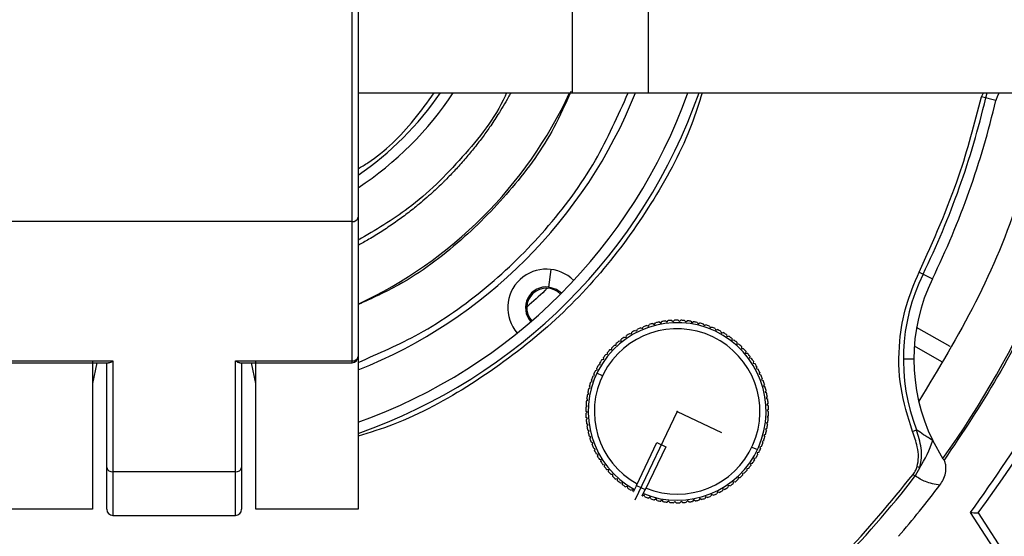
# Model space of a CAD drawing. Header units: millimetres. Extents: x -266 to 52, y 0 to 428.
# Tile 15 of 24: x -98 to -18, y 250 to 292. Entities that reach past the tile are written whole.
import ezdxf

# ---------------------------------------------------------------- set-up
doc = ezdxf.new("R2010")
doc.units = ezdxf.units.MM
doc.header["$PDSIZE"] = -1

msp = doc.modelspace()

# ---------------------------------------------------------------- linework, layer by layer
at = {"color": 7, "linetype": 'Continuous', "lineweight": 25}
for p, q in [((-70.471, 364.958), (-70.471, 252.029)), ((-70.971, 264.001), (-70.971, 360.595)), ((-53.008, 316.029), (-53.008, 286.029)), ((-46.808, 316.029), (-46.808, 286.029)), ((-70.471, 286.029), (52.029, 286.029)), ((-19.642, 285.688), (-19.482, 286.029)), ((-19.298, 285.607), (-19.164, 286.029)), ((-18.467, 285.414), (-19.642, 285.688)), ((-70.971, 275.526), (-99.971, 275.526)), ((-54.915, 270.171), (-54.738, 271.611)), ((-24.725, 271.385), (-23.641, 270.856)), ((-45.41, 267.406), (-45.294, 267.314)), ((-45.294, 267.314), (-45.203, 267.43)), ((-44.892, 267.454), (-44.783, 267.355)), ((-44.783, 267.355), (-44.684, 267.464)), ((-44.373, 267.467), (-44.271, 267.359)), ((-44.271, 267.359), (-44.164, 267.461)), ((-43.853, 267.442), (-43.759, 267.328)), ((-43.759, 267.328), (-43.645, 267.422)), ((-43.337, 267.382), (-43.251, 267.262)), ((-47.88, 266.635), (-47.74, 266.588)), ((-47.74, 266.588), (-47.693, 266.728)), ((-47.41, 266.858), (-47.273, 266.801)), ((-47.273, 266.801), (-47.217, 266.938)), ((-46.926, 267.047), (-46.793, 266.981)), ((-46.793, 266.981), (-46.728, 267.113)), ((-46.429, 267.202), (-46.302, 267.127)), ((-46.302, 267.127), (-46.227, 267.254)), ((-45.923, 267.322), (-45.801, 267.238)), ((-45.801, 267.238), (-45.718, 267.36)), ((-43.251, 267.262), (-43.131, 267.348)), ((-42.826, 267.286), (-42.748, 267.16)), ((-42.748, 267.16), (-42.622, 267.237)), ((-42.323, 267.154), (-42.254, 267.023)), ((-42.254, 267.023), (-42.123, 267.091)), ((-41.83, 266.988), (-41.771, 266.852)), ((-41.771, 266.852), (-41.635, 266.911)), ((-41.35, 266.787), (-41.301, 266.648)), ((-41.301, 266.648), (-41.161, 266.698)), ((-22.205, 265.311), (-24.932, 266.885)), ((-49.181, 265.779), (-49.034, 265.763)), ((-49.034, 265.763), (-49.018, 265.909)), ((-48.768, 266.095), (-48.622, 266.068)), ((-48.622, 266.068), (-48.596, 266.213)), ((-48.333, 266.38), (-48.19, 266.343)), ((-48.19, 266.343), (-48.153, 266.486)), ((-40.885, 266.554), (-40.846, 266.412)), ((-40.846, 266.412), (-40.703, 266.451)), ((-40.438, 266.289), (-40.408, 266.144)), ((-40.408, 266.144), (-40.264, 266.174)), ((-40.01, 265.993), (-39.991, 265.847)), ((-39.991, 265.847), (-39.844, 265.866)), ((-49.937, 265.066), (-49.789, 265.07)), ((-49.789, 265.07), (-49.793, 265.217)), ((-49.572, 265.436), (-49.424, 265.429)), ((-49.424, 265.429), (-49.418, 265.577)), ((-39.604, 265.668), (-39.595, 265.521)), ((-39.595, 265.521), (-39.448, 265.53)), ((-39.222, 265.316), (-39.223, 265.168)), ((-39.223, 265.168), (-39.075, 265.167)), ((-25.12, 265.377), (-22.901, 264.096)), ((-50.586, 264.254), (-50.441, 264.279)), ((-50.441, 264.279), (-50.465, 264.424)), ((-50.276, 264.671), (-50.129, 264.686)), ((-50.129, 264.686), (-50.143, 264.833)), ((-38.865, 264.938), (-38.877, 264.79)), ((-38.877, 264.79), (-38.729, 264.779)), ((-38.535, 264.535), (-38.557, 264.389)), ((-38.557, 264.389), (-38.411, 264.368)), ((-25.16, 264.277), (-26.014, 264.277)), ((-99.971, 264.149), (-90.471, 264.149)), ((-99.971, 264.001), (-90.823, 264.001)), ((-92.121, 264.062), (-92.121, 252.029)), ((-91.773, 264.001), (-92.121, 262.289)), ((-90.971, 252.029), (-90.971, 264.001)), ((-90.471, 264.149), (-90.471, 251.529)), ((-80.471, 264.149), (-70.971, 264.149)), ((-80.471, 251.529), (-80.471, 264.149)), ((-80.12, 264.001), (-70.971, 264.001)), ((-79.971, 264.001), (-79.971, 252.029)), ((-78.821, 262.289), (-79.169, 264.001)), ((-78.821, 252.029), (-78.821, 264.062)), ((-51.117, 263.36), (-50.976, 263.405)), ((-50.976, 263.405), (-51.02, 263.546)), ((-50.867, 263.817), (-50.723, 263.851)), ((-50.723, 263.851), (-50.758, 263.995)), ((-38.235, 264.111), (-38.267, 263.967)), ((-38.267, 263.967), (-38.122, 263.935)), ((-37.964, 263.667), (-38.006, 263.525)), ((-38.006, 263.525), (-37.864, 263.484)), ((-51.384, 262.465), (-51.447, 262.598)), ((-51.334, 262.888), (-51.196, 262.942)), ((-51.196, 262.942), (-51.25, 263.079)), ((-50.553, 262.919), (-51.004, 263.134)), ((-37.725, 263.205), (-37.777, 263.067)), ((-37.777, 263.067), (-37.639, 263.015)), ((-37.519, 262.728), (-37.581, 262.593)), ((-37.581, 262.593), (-37.446, 262.532)), ((-51.666, 261.903), (-51.538, 261.976)), ((-51.538, 261.976), (-51.61, 262.104)), ((-51.517, 262.401), (-51.384, 262.465)), ((-37.347, 262.237), (-37.418, 262.107)), ((-37.418, 262.107), (-37.288, 262.037)), ((-51.858, 260.882), (-51.741, 260.972)), ((-51.741, 260.972), (-51.831, 261.089)), ((-51.78, 261.396), (-51.657, 261.477)), ((-51.657, 261.477), (-51.739, 261.6)), ((-37.21, 261.736), (-37.289, 261.611)), ((-37.289, 261.611), (-37.164, 261.532)), ((-37.107, 261.226), (-37.195, 261.107)), ((-37.195, 261.107), (-37.076, 261.019)), ((-51.901, 260.363), (-51.79, 260.461)), ((-51.79, 260.461), (-51.888, 260.572)), ((-37.041, 260.71), (-37.137, 260.598)), ((-37.137, 260.598), (-37.025, 260.502)), ((-37.011, 260.191), (-37.114, 260.085)), ((-51.803, 259.949), (-51.909, 260.052)), ((-51.907, 259.843), (-51.803, 259.949)), ((-51.781, 259.437), (-51.893, 259.532)), ((-51.877, 259.324), (-51.781, 259.437)), ((-37.017, 259.671), (-37.127, 259.573)), ((-37.127, 259.573), (-37.029, 259.462)), ((-37.114, 260.085), (-37.009, 259.982)), ((-51.722, 258.927), (-51.841, 259.015)), ((-51.81, 258.808), (-51.722, 258.927)), ((-37.137, 258.638), (-37.261, 258.557)), ((-37.261, 258.557), (-37.179, 258.434)), ((-37.059, 259.153), (-37.176, 259.063)), ((-37.176, 259.063), (-37.086, 258.945)), ((-51.629, 258.423), (-51.753, 258.503)), ((-51.708, 258.299), (-51.629, 258.423)), ((-51.5, 257.927), (-51.63, 257.997)), ((-51.57, 257.797), (-51.5, 257.927)), ((-37.251, 258.131), (-37.38, 258.058)), ((-37.38, 258.058), (-37.307, 257.93)), ((-25.259, 258.388), (-24.93, 258.516)), ((-51.337, 257.441), (-51.471, 257.502)), ((-51.398, 257.306), (-51.337, 257.441)), ((-51.141, 256.967), (-51.279, 257.019)), ((-51.192, 256.829), (-51.141, 256.967)), ((-47.775, 253.985), (-46.11, 257.481)), ((-45.388, 257.137), (-47.06, 253.626)), ((-46.11, 257.481), (-45.388, 257.137)), ((-38.365, 257.115), (-37.913, 256.9)), ((-37.584, 257.146), (-37.721, 257.092)), ((-37.721, 257.092), (-37.667, 256.955)), ((-37.401, 257.633), (-37.534, 257.569)), ((-37.534, 257.569), (-37.47, 257.436)), ((-22.759, 256.137), (-23.618, 257.654)), ((-50.912, 256.509), (-51.053, 256.551)), ((-50.953, 256.367), (-50.912, 256.509)), ((-38.05, 256.218), (-38.194, 256.183)), ((-38.194, 256.183), (-38.16, 256.039)), ((-37.801, 256.674), (-37.942, 256.629)), ((-37.942, 256.629), (-37.897, 256.488)), ((-22.757, 256.137), (-22.697, 256.041)), ((-50.651, 256.067), (-50.795, 256.099)), ((-50.683, 255.923), (-50.651, 256.067)), ((-50.36, 255.645), (-50.507, 255.667)), ((-50.382, 255.499), (-50.36, 255.645)), ((-38.642, 255.363), (-38.789, 255.348)), ((-38.789, 255.348), (-38.774, 255.201)), ((-38.331, 255.78), (-38.477, 255.755)), ((-38.477, 255.755), (-38.452, 255.61)), ((-24.674, 255.45), (-25.038, 254.754)), ((-24.885, 255.514), (-24.674, 255.45)), ((-80.471, 255.1), (-90.471, 255.1)), ((-50.041, 255.244), (-50.188, 255.255)), ((-50.053, 255.096), (-50.041, 255.244)), ((-49.695, 254.866), (-49.842, 254.867)), ((-49.696, 254.718), (-49.695, 254.866)), ((-39.494, 254.605), (-39.5, 254.457)), ((-39.346, 254.598), (-39.494, 254.605)), ((-38.98, 254.968), (-39.128, 254.964)), ((-39.128, 254.964), (-39.124, 254.817)), ((-25.206, 254.883), (-25.038, 254.754)), ((-49.322, 254.513), (-49.47, 254.504)), ((-49.313, 254.366), (-49.322, 254.513)), ((-48.927, 254.187), (-49.073, 254.168)), ((-48.907, 254.041), (-48.927, 254.187)), ((-48.509, 253.89), (-48.654, 253.86)), ((-48.48, 253.745), (-48.509, 253.89)), ((-47.775, 253.985), (-48.019, 253.473)), ((-47.775, 253.985), (-47.053, 253.641)), ((-40.295, 253.966), (-40.322, 253.821)), ((-40.15, 253.94), (-40.295, 253.966)), ((-39.883, 254.272), (-39.9, 254.125)), ((-39.736, 254.255), (-39.883, 254.272)), ((-48.072, 253.622), (-48.214, 253.583)), ((-48.032, 253.48), (-48.072, 253.622)), ((-48.032, 253.48), (-48.019, 253.473)), ((-47.297, 253.129), (-47.053, 253.641)), ((-47.297, 253.129), (-47.282, 253.123)), ((-47.147, 253.182), (-47.282, 253.123)), ((-47.088, 253.046), (-47.147, 253.182)), ((-47.06, 253.626), (-47.06, 253.626)), ((-46.663, 253.011), (-46.794, 252.943)), ((-46.595, 252.88), (-46.663, 253.011)), ((-42.124, 253.053), (-42.19, 252.921)), ((-41.992, 252.987), (-42.124, 253.053)), ((-41.644, 253.233), (-41.701, 253.096)), ((-41.508, 253.176), (-41.644, 253.233)), ((-41.178, 253.446), (-41.225, 253.306)), ((-41.038, 253.399), (-41.178, 253.446)), ((-40.727, 253.691), (-40.764, 253.548)), ((-40.584, 253.654), (-40.727, 253.691)), ((-46.169, 252.874), (-46.295, 252.797)), ((-46.092, 252.748), (-46.169, 252.874)), ((-45.667, 252.772), (-45.787, 252.686)), ((-45.581, 252.652), (-45.667, 252.772)), ((-45.159, 252.706), (-45.273, 252.612)), ((-45.065, 252.592), (-45.159, 252.706)), ((-44.647, 252.675), (-44.754, 252.573)), ((-44.545, 252.568), (-44.647, 252.675)), ((-44.134, 252.679), (-44.234, 252.57)), ((-44.025, 252.58), (-44.134, 252.679)), ((-43.623, 252.72), (-43.715, 252.604)), ((-43.507, 252.628), (-43.623, 252.72)), ((-43.116, 252.796), (-43.2, 252.674)), ((-42.994, 252.712), (-43.116, 252.796)), ((-42.616, 252.907), (-42.691, 252.78)), ((-42.488, 252.832), (-42.616, 252.907)), ((-92.121, 252.029), (-100.471, 252.029)), ((-90.471, 251.529), (-80.471, 251.529)), ((-70.471, 252.029), (-78.821, 252.029)), ((-15.401, 243.826), (-20.529, 251.763)), ((-19.919, 251.741), (-15.948, 245.594))]:
    msp.add_line(p, q, dxfattribs=at)
at = {"color": 7, "linetype": 'Continuous'}
for q in [(-47.91, 252.771), (-40.836, 258.291)]:
    msp.add_line((-44.459, 260.017), q, dxfattribs=at)
at = {"color": 7, "linetype": 'Continuous', "lineweight": 25, "flags": 128}
for points in [[(-18.209, 286.029), (-18.343, 285.779), (-18.467, 285.414)], [(-53.901, 269.667), (-54.285, 269.964), (-54.915, 270.171)]]:
    msp.add_lwpolyline(points, dxfattribs=at)
at = {"color": 7, "linetype": 'Continuous', "lineweight": 25}
for centre, radius, start, end in [((-85.471, 301.029), 126.5, 187.20906, 353.19001), ((-85.471, 301.029), 123.852, 186.95633, 353.04367), ((-85.471, 301.029), 121.894, 187.06858, 352.93142), ((-85.471, 301.029), 121.889, 187.06888, 352.93112), ((-85.471, 301.029), 108.524, 187.94474, 352.05526), ((-85.471, 301.029), 27.25, 303.39849, 326.60151), ((-85.471, 301.029), 44.5, 289.69899, 340.30101), ((-85.471, 301.029), 40.5, 291.73846, 338.26154), ((-85.471, 301.029), 26.396, 304.62886, 325.37114), ((-85.471, 301.029), 45.354, 289.31338, 340.68662), ((-85.471, 301.029), 35.563, 294.94778, 335.05222), ((-85.471, 301.029), 67.946, 333.9875, 346.88126), ((-85.471, 301.029), 68.8, 333.9875, 346.88126), ((-85.471, 301.029), 77.077, 324.41683, 348.5), ((-85.471, 301.029), 82.015, 323.06051, 348.5), ((-70.908, 275.967), 0.446, 261.83606, 348.33699), ((-55.122, 268.484), 3.15, 45.02831, 220.97169), ((-10.16, 264.277), 15.854, 153.9875, 201.30812), ((-10.16, 264.277), 15, 153.9875, 206.20459), ((-55.122, 268.484), 1.7, 83, 221.90552), ((-55.122, 268.484), 1.6, 44.03009, 221.96991), ((-44.459, 260.017), 7.45, 97.33641, 99.72954), ((-44.459, 260.017), 7.45, 93.33641, 95.72954), ((-44.459, 260.017), 7.45, 89.33641, 91.72954), ((-44.459, 260.017), 7.45, 85.33641, 87.72954), ((-44.459, 260.017), 7.45, 81.33641, 83.72954), ((-44.459, 260.017), 7.25, 247.69158, 241.36608), ((-44.459, 260.017), 6.75, 247.93027, 241.13568), ((-44.459, 260.017), 7.45, 117.33641, 119.72954), ((-44.459, 260.017), 7.45, 113.33641, 115.72954), ((-44.459, 260.017), 7.45, 109.33641, 111.72954), ((-44.459, 260.017), 7.45, 105.33641, 107.72954), ((-44.459, 260.017), 7.45, 101.33641, 103.72954), ((-44.459, 260.017), 7.45, 77.33641, 79.72954), ((-44.459, 260.017), 7.45, 73.33641, 75.72954), ((-44.459, 260.017), 7.45, 69.33641, 71.72954), ((-44.459, 260.017), 7.45, 65.33641, 67.72954), ((-44.459, 260.017), 7.45, 61.33641, 63.72954), ((-85.471, 301.029), 103.6, 289.74972, 340.25028), ((-44.459, 260.017), 7.45, 129.33641, 131.72954), ((-44.459, 260.017), 7.45, 125.33641, 127.72954), ((-44.459, 260.017), 7.45, 121.33641, 123.72954), ((-44.459, 260.017), 7.45, 57.33641, 59.72954), ((-44.459, 260.017), 7.45, 53.33641, 55.72954), ((-44.459, 260.017), 7.45, 49.33641, 51.72954), ((-85.471, 301.029), 104.454, 289.74972, 340.25028), ((-44.459, 260.017), 7.45, 137.33641, 139.72954), ((-44.459, 260.017), 7.45, 133.33641, 135.72954), ((-44.459, 260.017), 7.45, 45.33641, 47.72954), ((-44.459, 260.017), 7.45, 41.33641, 43.72954), ((-70.971, 264.501), 0.5, 270, 360), ((-70.908, 264.591), 0.446, 261.83606, 348.33699), ((-44.459, 260.017), 7.45, 145.33641, 147.72954), ((-44.459, 260.017), 7.45, 141.33641, 143.72954), ((-44.459, 260.017), 7.45, 37.33641, 39.72954), ((-44.459, 260.017), 7.45, 33.33641, 35.72954), ((-44.459, 260.017), 7.45, 153.33641, 155.72954), ((-44.459, 260.017), 7.45, 149.33641, 151.72954), ((-44.459, 260.017), 7.45, 29.33641, 31.72954), ((-44.459, 260.017), 7.45, 25.33641, 27.72954), ((-44.459, 260.017), 7.45, 157.33641, 159.72954), ((-44.459, 260.017), 7.45, 21.33641, 23.72954), ((-44.459, 260.017), 7.45, 165.33641, 167.72954), ((-44.459, 260.017), 7.45, 161.33641, 163.72954), ((-44.459, 260.017), 7.45, 17.33641, 19.72954), ((-44.459, 260.017), 7.45, 13.33641, 15.72954), ((-44.459, 260.017), 7.45, 169.33641, 171.72954), ((-44.459, 260.017), 7.45, 9.33641, 11.72954), ((-44.459, 260.017), 7.45, 5.33641, 7.72954), ((-44.459, 260.017), 7.45, 177.33641, 179.72954), ((-44.459, 260.017), 7.45, 173.33641, 175.72954), ((-44.459, 260.017), 7.45, 1.33641, 3.72954), ((-44.459, 260.017), 7.45, 181.33641, 183.72954), ((-44.459, 260.017), 7.45, 353.33641, 355.72954), ((-44.459, 260.017), 7.45, 357.33641, 359.72954), ((-44.459, 260.017), 7.45, 185.33641, 187.72954), ((-44.459, 260.017), 7.45, 189.33641, 191.72954), ((-44.459, 260.017), 7.45, 349.33641, 351.72954), ((-44.459, 260.017), 7.45, 193.33641, 195.72954), ((-44.459, 260.017), 7.45, 197.33641, 199.72954), ((-44.459, 260.017), 7.45, 341.33641, 343.72954), ((-44.459, 260.017), 7.45, 345.33641, 347.72954), ((-44.459, 260.017), 7.45, 201.33641, 203.72954), ((-44.459, 260.017), 7.45, 333.33641, 335.72954), ((-44.459, 260.017), 7.45, 337.33641, 339.72954), ((-32.572, 260.586), 9.422, 326.964, 341.86463), ((-44.459, 260.017), 7.45, 205.33641, 207.72954), ((-44.459, 260.017), 7.45, 209.33641, 211.72954), ((-44.459, 260.017), 7.45, 329.33641, 331.72954), ((-90.534, 255.541), 0.446, 191.66301, 278.16394), ((-80.408, 255.541), 0.446, 261.83606, 348.33699), ((-44.459, 260.017), 7.45, 213.33641, 215.72954), ((-44.459, 260.017), 7.45, 217.33641, 219.72954), ((-44.459, 260.017), 7.45, 321.33641, 323.72954), ((-44.459, 260.017), 7.45, 325.33641, 327.72954), ((-44.459, 260.017), 7.45, 221.33641, 223.72954), ((-44.459, 260.017), 7.45, 225.33641, 227.72954), ((-44.459, 260.017), 7.45, 313.33641, 315.72954), ((-85.471, 301.029), 76.115, 307.4421, 322.5579), ((-44.459, 260.017), 7.45, 317.33641, 319.72954), ((-44.459, 260.017), 7.45, 229.33641, 231.72954), ((-44.459, 260.017), 7.45, 233.33641, 235.72954), ((-44.459, 260.017), 7.45, 237.33641, 239.72954), ((-44.459, 260.017), 7.45, 301.33641, 303.72954), ((-44.459, 260.017), 7.45, 305.33641, 307.72954), ((-44.459, 260.017), 7.45, 309.33641, 311.72954), ((-85.471, 301.029), 78.159, 319.07098, 323.02131), ((-44.459, 260.017), 7.45, 249.33641, 251.72954), ((-44.459, 260.017), 7.45, 285.33641, 287.72954), ((-44.459, 260.017), 7.45, 289.33641, 291.72954), ((-44.459, 260.017), 7.45, 293.33641, 295.72954), ((-44.459, 260.017), 7.45, 297.33641, 299.72954), ((-44.459, 260.017), 7.45, 253.33641, 255.72954), ((-44.459, 260.017), 7.45, 257.33641, 259.72954), ((-44.459, 260.017), 7.45, 261.33641, 263.72954), ((-44.459, 260.017), 7.45, 265.33641, 267.72954), ((-44.459, 260.017), 7.45, 269.33641, 271.72954), ((-44.459, 260.017), 7.45, 273.33641, 275.72954), ((-44.459, 260.017), 7.45, 277.33641, 279.72954), ((-44.459, 260.017), 7.45, 281.33641, 283.72954), ((-90.471, 252.029), 0.5, 180, 270), ((-80.471, 252.029), 0.5, 270, 0)]:
    msp.add_arc(centre, radius, start, end, dxfattribs=at)
for points, knots in [([(-190.988, 286.029), (-190.804, 284.555), (-190.199, 279.701), (-188.147, 271.548), (-184.818, 261.623), (-180.377, 251.893), (-174.907, 242.512), (-168.436, 233.647), (-161.048, 225.452), (-152.853, 218.064), (-143.988, 211.594), (-134.607, 206.121), (-124.876, 201.693), (-114.957, 198.315), (-105.01, 195.992), (-95.178, 194.59), (-88.671, 194.421), (-85.471, 194.337)], [0, 0, 0, 0, 0.029223, 0.096217, 0.164912, 0.235031, 0.306257, 0.378241, 0.450609, 0.522978, 0.594962, 0.666187, 0.736306, 0.805001, 0.871996, 0.937057, 1, 1, 1, 1]), ([(-85.471, 194.337), (-82.271, 194.421), (-75.764, 194.59), (-65.932, 195.992), (-55.985, 198.315), (-46.066, 201.693), (-36.335, 206.121), (-26.954, 211.594), (-18.089, 218.064), (-9.894, 225.452), (-2.506, 233.647), (3.965, 242.512), (9.435, 251.893), (13.876, 261.623), (17.205, 271.548), (19.257, 279.701), (19.862, 284.555), (20.046, 286.029)], [0, 0, 0, 0, 0.062943, 0.128004, 0.194999, 0.263694, 0.333813, 0.405038, 0.477022, 0.549391, 0.621759, 0.693743, 0.764969, 0.835088, 0.903783, 0.970777, 1, 1, 1, 1]), ([(-53.134, 286.123), (-53.569, 285.138), (-54.807, 282.334), (-57.805, 278.196), (-62.046, 273.849), (-66.33, 270.618), (-69.351, 269.251), (-70.471, 268.744)], [0, 0, 0, 0, 0.128427, 0.365622, 0.604598, 0.853374, 1, 1, 1, 1]), ([(-58.017, 286.029), (-58.086, 285.903), (-58.418, 285.299), (-58.988, 284.355), (-59.71, 283.265), (-60.377, 282.336), (-61.056, 281.456), (-61.788, 280.577), (-62.551, 279.726), (-63.134, 279.12), (-63.758, 278.501), (-64.51, 277.789), (-65.535, 276.905), (-66.576, 276.085), (-67.544, 275.38), (-68.549, 274.707), (-69.528, 274.1), (-70.178, 273.74), (-70.471, 273.578)], [0, 0, 0, 0, 0.024159, 0.115807, 0.185234, 0.243886, 0.307924, 0.371963, 0.436002, 0.500041, 0.513237, 0.58377, 0.673983, 0.740534, 0.806508, 0.87512, 0.943733, 1, 1, 1, 1]), ([(-58.372, 286.029), (-58.411, 285.941), (-59.264, 283.997), (-61.914, 280.713), (-65.911, 276.659), (-69.07, 274.82), (-70.471, 274.005)], [0, 0, 0, 0, 0.01678, 0.36835, 0.719978, 1, 1, 1, 1]), ([(-42.42, 286.029), (-42.686, 285.175), (-43.637, 282.134), (-46.279, 277.245), (-50.298, 271.547), (-55.302, 266.432), (-61.11, 262.174), (-66.266, 259.315), (-69.515, 258.293), (-70.471, 257.993)], [0, 0, 0, 0, 0.065262, 0.232317, 0.402326, 0.573406, 0.751682, 0.926937, 1, 1, 1, 1]), ([(-70.471, 279.831), (-70.203, 279.992), (-68.473, 281.035), (-66.341, 283.153), (-64.802, 285.281), (-64.262, 286.029)], [0, 0, 0, 0, 0.106418, 0.686126, 1, 1, 1, 1]), ([(-70.471, 264.026), (-68.792, 264.754), (-65.069, 266.368), (-59.902, 270.043), (-55.028, 274.798), (-51.061, 280.158), (-49.281, 284.161), (-48.451, 286.029)], [0, 0, 0, 0, 0.171324, 0.379865, 0.589973, 0.808697, 1, 1, 1, 1]), ([(-14.264, 286.029), (-14.962, 283.175), (-16.397, 277.303), (-19.923, 268.813), (-23.15, 263.504), (-24.763, 260.85)], [0, 0, 0, 0, 0.321094, 0.660547, 1, 1, 1, 1]), ([(-24.725, 271.385), (-23.56, 273.979), (-21.478, 278.612), (-20.203, 283.526), (-19.642, 285.688)], [0, 0, 0, 0, 0.559976, 1, 1, 1, 1]), ([(-9.782, 285.63), (-10.4, 282.997), (-11.641, 277.717), (-14.56, 270.102), (-18.159, 262.784), (-21.187, 258.284), (-22.697, 256.041)], [0, 0, 0, 0, 0.24931, 0.5, 0.75069, 1, 1, 1, 1]), ([(-20.529, 251.763), (-18.569, 254.548), (-14.64, 260.133), (-10.473, 268.714), (-7.415, 276.955), (-6.199, 282.175), (-5.593, 284.778)], [0, 0, 0, 0, 0.279296, 0.560147, 0.780681, 1, 1, 1, 1]), ([(-25.259, 258.388), (-25.633, 259.572), (-26.389, 261.964), (-26.425, 265.493), (-25.875, 268.684), (-25.106, 270.49), (-24.725, 271.385)], [0, 0, 0, 0, 0.277604, 0.560507, 0.782325, 1, 1, 1, 1]), ([(-55.065, 270.068), (-55.126, 270.005), (-55.644, 269.471), (-56.205, 268.981), (-56.7, 268.548)], [0, 0, 0, 0, 0.117308, 1, 1, 1, 1]), ([(13.171, 265.614), (11.942, 262.469), (9.463, 256.129), (4.565, 247.072), (-1.204, 238.414), (-7.869, 230.324), (-15.278, 222.969), (-23.309, 216.435), (-31.835, 210.809), (-40.739, 206.023), (-46.966, 203.593), (-50.055, 202.387)], [0, 0, 0, 0, 0.109606, 0.221, 0.3337, 0.44719, 0.560921, 0.672343, 0.78298, 0.89235, 1, 1, 1, 1]), ([(-90.823, 264.006), (-90.811, 264.005), (-90.757, 263.998), (-90.634, 264.046), (-90.525, 264.115), (-90.471, 264.149)], [0, 0, 0, 0, 0.119597, 0.564597, 1, 1, 1, 1]), ([(-80.471, 264.149), (-80.4, 264.103), (-80.273, 264.02), (-80.167, 264.012), (-80.12, 264.009)], [0, 0, 0, 0, 0.558869, 1, 1, 1, 1]), ([(-24.885, 255.514), (-24.836, 255.769), (-24.733, 256.307), (-24.875, 257.293), (-25.114, 257.975), (-25.259, 258.388)], [0, 0, 0, 0, 0.2629494, 0.5545342, 1, 1, 1, 1]), ([(-23.618, 257.654), (-23.868, 257.807), (-24.315, 258.08), (-24.742, 258.383), (-24.93, 258.516)], [0, 0, 0, 0, 0.560345, 1, 1, 1, 1]), ([(-24.674, 255.45), (-24.612, 255.712), (-24.491, 256.232), (-24.56, 257.284), (-24.783, 258.027), (-24.93, 258.516)], [0, 0, 0, 0, 0.257475, 0.509955, 1, 1, 1, 1]), ([(-25.206, 254.883), (-25.131, 254.992), (-24.997, 255.188), (-24.92, 255.414), (-24.885, 255.514)], [0, 0, 0, 0, 0.553446, 1, 1, 1, 1]), ([(-23.033, 254.015), (-22.941, 254.151), (-22.74, 254.449), (-22.556, 254.962), (-22.519, 255.434), (-22.578, 255.796), (-22.659, 255.961), (-22.697, 256.041)], [0, 0, 0, 0, 0.227647, 0.497254, 0.745723, 0.877895, 1, 1, 1, 1]), ([(-39.325, 240.764), (-37.866, 241.933), (-34.95, 244.272), (-30.119, 248.893), (-27.069, 252.611), (-25.206, 254.883)], [0, 0, 0, 0, 0.28002, 0.560138, 1, 1, 1, 1]), ([(-23.033, 254.015), (-23.439, 254.079), (-24.166, 254.192), (-24.771, 254.582), (-25.038, 254.754)], [0, 0, 0, 0, 0.558165, 1, 1, 1, 1]), ([(-20.529, 251.763), (-20.443, 251.761), (-20.298, 251.756), (-20.132, 251.748), (-20.03, 251.745), (-19.966, 251.743), (-19.926, 251.741), (-19.922, 251.741), (-19.919, 251.741)], [0, 0, 0, 0, 0.293347, 0.498995, 0.636858, 0.765174, 0.885568, 1, 1, 1, 1])]:
    msp.add_open_spline(points, degree=3, knots=knots, dxfattribs=at)
at = {"color": 7, "linetype": 'Continuous'}
msp.add_point((-44.459, 260.017), dxfattribs=at)

doc.saveas('drawing.dxf')
